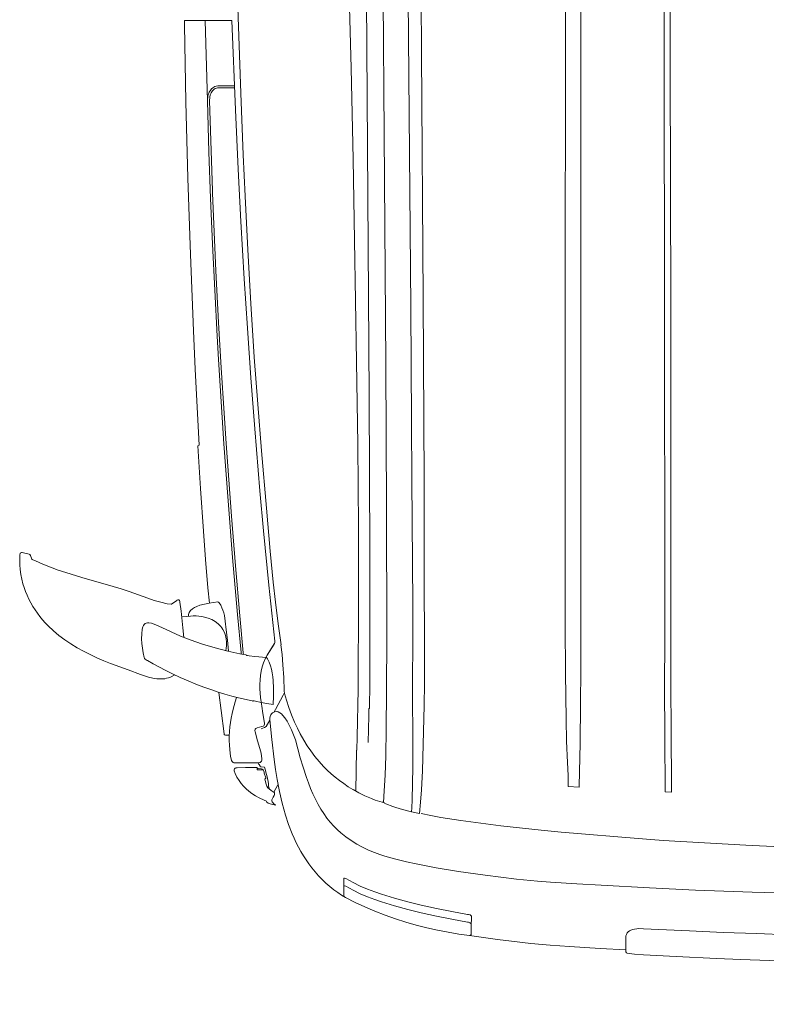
# Model space of a CAD drawing. Header units: millimetres. Extents: x 2204655785 to 2205143108, y 485765510 to 486291538.
# Tile 63 of 156: x 2204999271 to 2205000390, y 486132075 to 486133551. Entities that reach past the tile are written whole.
import ezdxf
from ezdxf.enums import TextEntityAlignment as Align
from ezdxf.lldxf.tags import DXFTag

# ---------------------------------------------------------------- set-up
doc = ezdxf.new("R2010")
doc.units = ezdxf.units.MM
doc.linetypes.add('НЕВИДИМАЯX2', pattern=[19.05, 12.7, -6.35])
for name, color, linetype in [('206ППР Панелевоз', 7, 'Continuous'), ('ППР_Опасная зона от крана', 1, 'Continuous'), ('ППР_Разрез', 5, 'Continuous'), ('ППР_Стрела', 7, 'Continuous')]:
    doc.layers.add(name, color=color, linetype=linetype)
doc.styles.add('ППРк_М1-1', font='GOST_Common Italic.ttf', dxfattribs={"height": 800})
doc.styles.add('ППРк_М1-1кран', font='GOST_Common Italic.ttf', dxfattribs={"width": 0.8, "height": 600})
tags = doc.linetypes.add('опасная зона_Кран', pattern='A,30,-8,4,-8,30,-8,4,-8,30,-8,4,[230,Bbox.shx,S=2.5,R=0,X=0,Y=-10],-6', length=148).pattern_tags.tags
tags[24] = DXFTag(74, 5)

# ---------------------------------------------------------------- blocks, each defined once
blk = doc.blocks.new('*U420')
at = {"layer": 'ППР_Опасная зона от крана', "linetype": 'опасная зона_Кран', "lineweight": 80, "ltscale": 100}
blk.add_arc((29475, 0), 50270, 270, 90, dxfattribs=at)
at = {"layer": 'ППР_Стрела', "linetype": 'НЕВИДИМАЯX2', "lineweight": 50, "ltscale": 100}
blk.add_arc((29475, 0), 38700, 270, 90, dxfattribs=at)
at = {"layer": 'ППР_Стрела', "linetype": 'Continuous', "lineweight": 100}
blk.add_arc((29475, 0), 30700, 270, 90, dxfattribs=at)
at = {"style": 'ППРк_М1-1', "width": 0.8}
for tag, p, height, flags in [('ОПАСНАЯ_ЗОНА', (25480.86, 21929.55), 800, 1), ('ОТЛЕТ_ГРУЗА', (25413.72, 20678.22), 800, 1), ('Кол-во_элементов', (2695.66, -1978.25), 1200, 8)]:
    blk.add_attdef(tag, p, '', height=height, dxfattribs=dict(at, flags=flags))
at = {"style": 'ППРк_М1-1', "width": 0.8, "flags": 8}
blk.add_attdef('МАРКА_КРАНА', text='', height=1200, dxfattribs=at).set_placement((8837.5, 818.17), align=Align.CENTER)
blk.add_attdef('ВЫСОТА', text='', height=1200, dxfattribs=at).set_placement((9134.89, -8454.02), align=Align.MIDDLE_CENTER)
at = {"layer": 'Defpoints', "style": 'ППРк_М1-1', "width": 0.8, "flags": 1}
for tag, p in [('МАКСИМАЛЬНАЯ_ДЛИНА_ГРУЗА', (25470.43, 19233.22)), ('ШИРИНА_ГРУЗА', (25397.01, 17803.51))]:
    blk.add_attdef(tag, p, '', height=800, dxfattribs=at)
at = {"layer": 'ППР_Разрез', "style": 'ППРк_М1-1кран', "width": 0.8, "flags": 8}
for tag, p in [('РАЗРЕЗ2', (-1027.85, 55181.17)), ('РАЗРЕЗ', (-1731.87, -54129.29))]:
    blk.add_attdef(tag, p, '', height=800, dxfattribs=at)
at = {"layer": 'ППР_Стрела', "style": 'ППРк_М1-1кран', "width": 0.8, "flags": 8}
for tag, p in [('ВЫСОТА_КРЮКА_ГОРИЗ', (-19652.89, 21607.87)), ('ГАБАРИТ_СТРЕЛЫ', (-25019.84, 21408.72)), ('ВЫСОТА_КРЮКА_НАКЛ', (-20393.31, 20761.66)), ('ВЫЛЕТ', (-16616.63, 14016.8))]:
    blk.add_attdef(tag, p, '', height=800, rotation=317, dxfattribs=at)
blk = doc.blocks.new('*U53')
at = {"layer": '206ППР Панелевоз', "lineweight": 5}
for p, q in [((11365.1, -336.1), (11362.6, -421)), ((11295, -368.3), (11292.2, -430.4)), ((11424.9, -414.7), (11426.6, -364.7)), ((11466.2, -359.1), (11463.5, -437.9)), ((11362.6, -421), (11359.5, -506)), ((11423, -464.7), (11424.9, -414.7)), ((11292.2, -430.4), (11288.9, -492.5)), ((11463.5, -437.9), (11462.1, -474.4)), ((11420.8, -514.7), (11423, -464.7)), ((11462.1, -474.4), (11459.3, -534.7)), ((11462.1, -474.4), (11462.1, -474.4)), ((11288.9, -492.5), (11285, -554.6)), ((11359.5, -506), (11356.3, -574.7)), ((11417.5, -584.1), (11420.8, -514.7)), ((9681.4, -543.7), (10124, -543.7)), ((10124, -543.7), (10482.6, -543.1)), ((10482.6, -543.1), (10922, -542.7)), ((10922, -542.7), (10985.6, -542.7)), ((10985.6, -542.7), (11042.8, -543)), ((11042.8, -543), (11130.6, -542.6)), ((11130.6, -542.6), (11194.3, -542)), ((11194.3, -542), (11212.6, -541.8)), ((11212.6, -541.8), (11212.2, -551.2)), ((11212.6, -541.8), (11212.6, -541.8)), ((11459.3, -534.7), (11456.8, -583.7)), ((10169.1, -553), (9724, -553.1)), ((10432.4, -552.4), (10169.1, -553)), ((10983.1, -551.9), (10432.4, -552.4)), ((11055, -552.2), (10983.1, -551.9)), ((11128.3, -551.9), (11055, -552.2)), ((11212.2, -551.2), (11128.3, -551.9)), ((11285, -554.6), (11280.4, -616.6)), ((11356.3, -574.7), (11352.4, -647.6)), ((11417.4, -590.8), (11417.5, -584.1)), ((11456.8, -583.7), (11455.8, -597.5)), ((11417.6, -594), (11417.4, -590.8)), ((11418.1, -597.2), (11417.6, -594)), ((11418.8, -600.1), (11418.1, -597.2)), ((11419.7, -602.7), (11418.8, -600.1)), ((11420.9, -605), (11419.7, -602.7)), ((11422.3, -606.8), (11420.9, -605)), ((11455.8, -597.5), (11454.9, -605.4)), ((11280.4, -616.6), (11275.4, -677.1)), ((11423.8, -608.2), (11422.3, -606.8)), ((11426.1, -609.5), (11423.8, -608.2)), ((11428.3, -610.2), (11426.1, -609.5)), ((11430.6, -610.4), (11428.3, -610.2)), ((11449.3, -610.4), (11430.6, -610.4)), ((11447.2, -648.9), (11449.3, -610.4)), ((11452.2, -610.4), (11449.3, -610.4)), ((11453.6, -609.6), (11452.2, -610.4)), ((11453.9, -609.2), (11453.6, -609.6)), ((11454.3, -608.4), (11453.9, -609.2)), ((11454.9, -605.4), (11454.3, -608.4)), ((11352.4, -647.6), (11350.3, -684)), ((11444.2, -695.1), (11447.2, -648.9)), ((10833.4, -677.8), (9977, -678)), ((11028.9, -678), (10833.4, -677.8)), ((11080.8, -678.3), (11028.9, -678)), ((11139.4, -679), (11080.8, -678.3)), ((11203.7, -680.4), (11139.4, -679)), ((11275.4, -677.1), (11272.6, -707.2)), ((11205.4, -680.4), (11203.7, -680.4)), ((11203.7, -680.4), (11203.7, -680.4)), ((11204.3, -696.7), (11205.4, -680.4)), ((11350.3, -684), (11347.5, -723.3)), ((9979.1, -700.9), (10542, -701.3)), ((10542, -701.3), (10767.2, -701.4)), ((10767.2, -701.4), (10855.4, -701.5)), ((10855.4, -701.5), (10962.4, -701.2)), ((10962.4, -701.2), (11034.1, -701)), ((11034.1, -701), (11103.4, -700)), ((11103.4, -700), (11136.4, -699.3)), ((11136.4, -699.3), (11168.4, -698)), ((11168.4, -698), (11187.9, -697.1)), ((11187.9, -697.1), (11196.8, -696.9)), ((11196.8, -696.9), (11196.8, -696.7)), ((11196.8, -696.7), (11196.8, -696.7)), ((11196.8, -696.7), (11204.3, -696.7)), ((11272.6, -707.2), (11269.6, -737.4)), ((11442.1, -724.1), (11444.2, -695.1)), ((11347.5, -723.3), (11346, -742.9)), ((11269.6, -737.4), (11263, -797.7)), ((11439.5, -753), (11442.1, -724.1)), ((11346, -742.9), (11343, -774.2)), ((11436.4, -781.9), (11439.5, -753)), ((11343, -774.2), (11340.3, -797.8)), ((11433.9, -802.9), (11436.4, -781.9)), ((11263, -797.7), (11259.3, -827.8)), ((11340.3, -797.8), (11337.3, -821.3)), ((11430.9, -823.8), (11433.9, -802.9)), ((11337.3, -821.3), (11331.5, -861.5)), ((11427.7, -844.7), (11430.9, -823.8)), ((11259.3, -827.8), (11255.2, -857.8)), ((11391.9, -871.2), (11396, -848)), ((11396, -848), (11396.2, -846.3)), ((11396.2, -846.3), (11396.9, -844)), ((11396.9, -844), (11398, -842.4)), ((11398, -842.4), (11398.6, -842)), ((11398.6, -842), (11399.2, -841.9)), ((11399.2, -841.9), (11414.7, -842.2)), ((11403.4, -871.2), (11407.5, -848)), ((11407.5, -848), (11407.8, -846.5)), ((11407.8, -846.5), (11408.5, -844.2)), ((11408.5, -844.2), (11409.6, -842.7)), ((11409.6, -842.7), (11410.2, -842.2)), ((11410.2, -842.2), (11410.7, -842.1)), ((11410.7, -842.1), (11426.3, -842.4)), ((11427.7, -844.7), (11425.5, -860.9)), ((11426.3, -842.4), (11426.9, -842.7)), ((11426.9, -842.7), (11427.3, -843.4)), ((11427.3, -843.4), (11427.7, -844.7)), ((11255.2, -857.8), (11250.5, -887.8)), ((11331.5, -861.5), (11326.1, -894.6)), ((11425.5, -860.9), (11422.9, -877)), ((11387.2, -894.4), (11391.9, -871.2)), ((11398.7, -894.4), (11403.4, -871.2)), ((11422.9, -877), (11419.8, -893)), ((11250.5, -887.8), (11247.8, -902.7)), ((11326.1, -894.6), (11323.3, -910)), ((11382, -917.4), (11387.2, -894.4)), ((11393.5, -917.4), (11398.7, -894.4)), ((11419.8, -893), (11416.2, -908.9)), ((10472, -914.3), (10103.9, -916.7)), ((10746.2, -912.8), (10472, -914.3)), ((10834.4, -912.6), (10746.2, -912.8)), ((10746.2, -912.8), (10746.2, -912.8)), ((11049.9, -912.5), (10834.4, -912.6)), ((11082.8, -912.9), (11049.9, -912.5)), ((11141.2, -914.2), (11082.8, -912.9)), ((11180.9, -915.4), (11141.2, -914.2)), ((11247.8, -902.7), (11244.7, -917.5)), ((11323.3, -910), (11320.3, -924.6)), ((11416.2, -908.9), (11412.2, -924.7)), ((10103.9, -916.7), (9744.7, -919.7)), ((10744, -931.2), (10931.4, -929.8)), ((10931.4, -929.8), (10989.2, -929.7)), ((10989.2, -929.7), (11045.3, -930.1)), ((11045.3, -930.1), (11045.3, -930.1)), ((11045.3, -930.1), (11074.7, -930.1)), ((11074.7, -930.1), (11124.7, -929.7)), ((11124.7, -929.7), (11163.6, -929.8)), ((11163.6, -929.8), (11175.1, -929.9)), ((11175.1, -929.9), (11175.1, -929.9)), ((11175.1, -929.9), (11224.1, -930.7)), ((11209.2, -916.8), (11180.9, -915.4)), ((11227.5, -918.1), (11209.2, -916.8)), ((11244.7, -919.7), (11227.5, -918.1)), ((11242.1, -931.6), (11244.7, -919.7)), ((11320.3, -924.6), (11317.1, -939.2)), ((11377, -937.3), (11382, -917.4)), ((11388.5, -937.3), (11393.5, -917.4)), ((11412.2, -924.7), (11407.6, -940.4)), ((9840.4, -938.7), (10138.6, -935.9)), ((10138.6, -935.9), (10485.5, -932.9)), ((10485.5, -932.9), (10658.1, -931.7)), ((10658.1, -931.7), (10744, -931.2)), ((10744, -931.2), (10744, -931.2)), ((11224.1, -930.7), (11236, -931.1)), ((11236, -931.1), (11242.1, -931.6)), ((11242.1, -931.6), (11238.6, -945.2)), ((11317.1, -939.2), (11313.2, -955.4)), ((11371.5, -957.2), (11377, -937.3)), ((11383.1, -957.2), (11388.5, -937.3)), ((11407.6, -940.4), (11402.6, -955.9)), ((11235.7, -955.3), (11234.1, -959.8)), ((11238.6, -945.2), (11235.7, -955.3)), ((11313.2, -955.4), (11308.8, -971.5)), ((11365.6, -976.9), (11371.5, -957.2)), ((11377.1, -976.9), (11383.1, -957.2)), ((11402.6, -955.9), (11397.2, -971.3)), ((10225.6, -972.6), (9900, -975.2)), ((10570.9, -970.3), (10225.6, -972.6)), ((10785.9, -969.3), (10570.9, -970.3)), ((10979.4, -968.7), (10785.9, -969.3)), ((11061.8, -969), (10979.4, -968.7)), ((11118.5, -969.6), (11061.8, -969)), ((11158.4, -970.4), (11118.5, -969.6)), ((11187.3, -971.4), (11158.4, -970.4)), ((11210.5, -972.5), (11187.3, -971.4)), ((11228.1, -973.7), (11210.5, -972.5)), ((11227.8, -974.9), (11228.1, -973.7)), ((11228.9, -972), (11228.1, -973.7)), ((11229.5, -971.6), (11228.9, -972)), ((11230, -970.2), (11229.5, -971.7)), ((11229.5, -971.7), (11229.5, -971.6)), ((11234.1, -959.8), (11230, -970.2)), ((11308.8, -971.5), (11306.3, -979.4)), ((11397.2, -971.3), (11391.3, -986.5)), ((11222.4, -991.8), (11224.5, -986.3)), ((11224.5, -986.3), (11227.9, -975.8)), ((11227.9, -975.9), (11227.8, -974.9)), ((11227.9, -975.8), (11227.9, -975.9)), ((11303.4, -987.2), (11299.5, -996.2)), ((11306.3, -979.4), (11303.4, -987.2)), ((11358.2, -997.9), (11362.3, -986.9)), ((11362.3, -986.9), (11365.6, -976.9)), ((11369.7, -997.9), (11373.8, -986.9)), ((11373.8, -986.9), (11377.1, -976.9)), ((11391.3, -986.5), (11384.9, -1001.5)), ((10319.1, -997.2), (9983.8, -999.7)), ((10619.2, -995.4), (10319.1, -997.2)), ((10851.7, -994.4), (10619.2, -995.4)), ((10990.6, -994.1), (10851.7, -994.4)), ((11049.4, -994.3), (10990.6, -994.1)), ((11087.2, -994.9), (11049.4, -994.3)), ((11087.1, -995.7), (11087.2, -994.9)), ((11098.1, -995.8), (11087.1, -995.7)), ((11138.2, -996.6), (11098.1, -995.8)), ((11213.6, -1010.6), (11218.1, -1001.5)), ((11218.1, -1001.5), (11222.4, -991.8)), ((11222.4, -991.8), (11222.4, -991.8)), ((11299.5, -996.2), (11295.2, -1005)), ((11353.6, -1008.6), (11358.2, -997.9)), ((11365.1, -1008.6), (11369.7, -997.9)), ((11384.9, -1001.5), (11378.1, -1016.3)), ((10385.2, -1017), (10263.7, -1019.3)), ((10566.9, -1014.1), (10385.2, -1017)), ((10691.6, -1012.4), (10566.9, -1014.1)), ((10815.5, -1011.2), (10691.6, -1012.4)), ((10877, -1011), (10815.5, -1011.2)), ((10898.3, -1011), (10877, -1011)), ((10961.6, -1011.3), (10898.3, -1011)), ((11018, -1011.5), (10961.6, -1011.3)), ((11058.7, -1011.9), (11018, -1011.5)), ((11129.8, -1013.4), (11058.7, -1011.9)), ((11149.9, -1013.7), (11129.8, -1013.4)), ((11149.7, -1014.1), (11149.9, -1013.7)), ((11211.2, -1015.1), (11149.7, -1014.1)), ((11208.8, -1019.4), (11213.6, -1010.6)), ((11290.5, -1013.7), (11285.3, -1022)), ((11295.2, -1005), (11290.5, -1013.7)), ((11348.4, -1019.1), (11353.6, -1008.6)), ((11359.9, -1019.1), (11365.1, -1008.6)), ((11378.1, -1016.3), (11370.9, -1030.9)), ((10127, -1022.3), (10035.7, -1024.6)), ((10263.7, -1019.3), (10127, -1022.3)), ((11200, -1033.3), (11195.4, -1039.8)), ((11204.5, -1026.5), (11200, -1033.3)), ((11208.6, -1019.7), (11204.5, -1026.5)), ((11279.7, -1030.1), (11273.6, -1037.8)), ((11285.3, -1022), (11279.7, -1030.1)), ((11341.5, -1032.2), (11342.1, -1030.2)), ((11341.5, -1032.8), (11341.5, -1032.2)), ((11341.8, -1033.2), (11341.5, -1032.8)), ((11342.2, -1033.3), (11341.8, -1033.2)), ((11342.1, -1030.2), (11348.4, -1019.1)), ((11356.3, -1033.3), (11342.2, -1033.3)), ((11353, -1032.2), (11353.6, -1030.2)), ((11353.1, -1032.8), (11353, -1032.2)), ((11353.3, -1033.2), (11353.1, -1032.8)), ((11353.7, -1033.3), (11353.3, -1033.2)), ((11353.6, -1030.2), (11359.9, -1019.1)), ((11367.9, -1033.3), (11353.7, -1033.3)), ((11353.7, -1033.3), (11353.7, -1033.3)), ((11367.1, -1036.7), (11370.9, -1030.9)), ((11368.7, -1033), (11367.9, -1033.3)), ((11367.9, -1033.3), (11367.9, -1033.3)), ((11369.7, -1032.2), (11368.7, -1033)), ((11370.9, -1030.9), (11369.7, -1032.2)), ((11190.4, -1046.1), (11185.2, -1052.3)), ((11195.4, -1039.8), (11190.4, -1046.1)), ((11263.8, -1048.3), (11257.8, -1053.6)), ((11269.4, -1042.6), (11263.8, -1048.3)), ((11273.6, -1037.8), (11269.4, -1042.6)), ((11354.2, -1054.1), (11359.1, -1048)), ((11359.1, -1048), (11363.2, -1042.4)), ((11363.2, -1042.4), (11367.1, -1036.7)), ((11179.8, -1058.2), (11174.1, -1063.9)), ((11185.2, -1052.3), (11179.8, -1058.2)), ((11251.5, -1058.6), (11244.9, -1063.3)), ((11257.8, -1053.6), (11251.5, -1058.6)), ((11343.7, -1065.6), (11349.1, -1060)), ((11349.1, -1060), (11354.2, -1054.1)), ((11150.8, -1082.9), (11159.3, -1076.5)), ((11159.3, -1076.5), (11166.7, -1070.4)), ((11166.7, -1070.4), (11174.1, -1063.6)), ((11223.3, -1075.7), (11215.3, -1079.5)), ((11231.2, -1071.7), (11223.3, -1075.7)), ((11238.1, -1067.6), (11231.2, -1071.7)), ((11244.9, -1063.3), (11238.1, -1067.6)), ((11326.3, -1081.2), (11332.3, -1076.2)), ((11332.3, -1076.2), (11338.1, -1071)), ((11338.1, -1071), (11343.7, -1065.6)), ((11134.9, -1093.3), (11143.3, -1088.1)), ((11143.3, -1088.1), (11150.8, -1082.9)), ((11190.7, -1089.4), (11175.3, -1094.4)), ((11199, -1086.4), (11190.7, -1089.4)), ((11207.2, -1083.1), (11199, -1086.4)), ((11215.3, -1079.5), (11207.2, -1083.1)), ((11308, -1093.9), (11314.3, -1089.9)), ((11314.3, -1089.9), (11320.3, -1085.7)), ((11320.3, -1085.7), (11326.3, -1081.2)), ((11096.7, -1111.8), (11107.6, -1107.3)), ((11107.6, -1107.3), (11116.9, -1102.9)), ((11116.9, -1102.9), (11125.1, -1098.8)), ((11125.1, -1098.8), (11134.9, -1093.3)), ((11134.2, -1105.7), (11126.7, -1108.5)), ((11161.2, -1098.5), (11134.2, -1105.7)), ((11175.3, -1094.4), (11161.2, -1098.5)), ((11281.8, -1107.9), (11288.6, -1104.7)), ((11288.6, -1104.7), (11295.2, -1101.3)), ((11295.2, -1101.3), (11301.7, -1097.7)), ((11301.7, -1097.7), (11308, -1093.9)), ((11064.8, -1122.2), (11075, -1119.3)), ((11075, -1119.3), (11085.6, -1115.8)), ((11085.6, -1115.8), (11096.7, -1111.8)), ((11101.3, -1121.7), (11097.6, -1124.6)), ((11106.5, -1118.4), (11101.3, -1121.7)), ((11112.4, -1115.2), (11106.5, -1118.4)), ((11119.3, -1111.7), (11112.4, -1115.2)), ((11126.7, -1108.5), (11119.3, -1111.7)), ((11229.4, -1125.8), (11247, -1120.9)), ((11247, -1120.9), (11247.1, -1120.9)), ((11247.1, -1120.9), (11261.2, -1116.2)), ((11261.2, -1116.2), (11275, -1110.8)), ((11275, -1110.8), (11281.8, -1107.9)), ((10897.8, -1139), (10928, -1135.7)), ((10986.4, -1136.6), (10902.1, -1145.8)), ((10928, -1135.7), (10960.1, -1131.8)), ((10960.1, -1131.8), (10992, -1127.3)), ((10985.7, -1136.5), (10988.2, -1136.7)), ((10988.7, -1136.9), (10986.4, -1136.6)), ((10988.2, -1136.7), (10989.6, -1137.1)), ((10992, -1127.6), (11006.4, -1125.9)), ((10992, -1127.3), (10992, -1127.6)), ((11006.4, -1125.9), (11021.7, -1124.6)), ((11021.7, -1124.6), (11040.9, -1123.4)), ((11040.9, -1123.4), (11060.8, -1122.5)), ((11060.8, -1122.5), (11064.8, -1122.2)), ((11067.2, -1124.2), (11063.4, -1122.2)), ((11088.7, -1135.6), (11067.2, -1124.2)), ((11092.3, -1137.6), (11088.7, -1135.6)), ((11091.8, -1133), (11091.7, -1133.9)), ((11091.7, -1133.9), (11092.2, -1136.9)), ((11092.3, -1131.8), (11091.8, -1133)), ((11095.5, -1126.9), (11092.3, -1131.8)), ((11097.6, -1124.6), (11095.5, -1126.9)), ((11163.9, -1137.8), (11178.8, -1135.7)), ((11178.8, -1135.7), (11193.7, -1133.3)), ((11193.7, -1133.3), (11211.6, -1129.9)), ((11212.9, -1138), (11201.8, -1132.2)), ((11211.6, -1129.9), (11229.4, -1125.8)), ((11232, -1135.5), (11229.8, -1138.5)), ((11230.3, -1143.6), (11232, -1135.5)), ((10700.8, -1156.7), (10786.8, -1149.3)), ((10786.8, -1149.3), (10851.4, -1143.5)), ((10902.1, -1145.8), (10820.9, -1153.6)), ((10851.4, -1143.5), (10897.8, -1139)), ((10990.7, -1137.6), (10988.7, -1136.9)), ((10989.6, -1137.1), (10990.5, -1137.6)), ((10990.5, -1137.6), (10990.5, -1137.6)), ((10990.5, -1137.6), (11007.4, -1148.1)), ((11007.4, -1148), (10990.7, -1137.6)), ((10990.7, -1137.6), (10990.7, -1137.6)), ((11013, -1151.1), (11007.4, -1148)), ((11010.8, -1149), (11009.5, -1166.7)), ((11012.8, -1147.9), (11010.8, -1149)), ((11010.8, -1149), (11010.8, -1149)), ((11017.8, -1145.4), (11012.8, -1147.9)), ((11018.9, -1153.7), (11013, -1151.1)), ((11023.1, -1143.4), (11017.8, -1145.4)), ((11028.5, -1141.8), (11023.1, -1143.4)), ((11034, -1140.6), (11028.5, -1141.8)), ((11039.7, -1139.8), (11034, -1140.6)), ((11045.4, -1139.2), (11039.7, -1139.8)), ((11057, -1138.7), (11045.4, -1139.2)), ((11068.7, -1138.8), (11057, -1138.7)), ((11081.2, -1139.3), (11068.7, -1138.8)), ((11078.3, -1157.2), (11079.9, -1148.6)), ((11079.9, -1148.6), (11081.4, -1139.4)), ((11081.4, -1139.4), (11081.2, -1139.3)), ((11092.2, -1136.9), (11092.7, -1138.4)), ((11092.7, -1138.4), (11093.9, -1140.3)), ((11093.9, -1140.3), (11095.2, -1141.6)), ((11095.2, -1141.6), (11097, -1142.8)), ((11097, -1142.8), (11099.3, -1143.5)), ((11099.3, -1143.5), (11101.7, -1144)), ((11101.7, -1144), (11104.1, -1144.1)), ((11104.1, -1144.1), (11134, -1141.2)), ((11114.1, -1149.6), (11104.6, -1144.3)), ((11114.5, -1149.8), (11114.1, -1149.6)), ((11115.7, -1152.2), (11114.5, -1149.8)), ((11134, -1141.2), (11163.9, -1137.8)), ((11184.9, -1149.7), (11176.1, -1151.8)), ((11191.2, -1150.4), (11184.1, -1152.5)), ((11187.6, -1148.8), (11184.9, -1149.7)), ((11196.6, -1146.9), (11187.6, -1148.8)), ((11191.9, -1150.4), (11191.2, -1150.4)), ((11192.3, -1150.7), (11191.9, -1150.4)), ((11192.7, -1151.9), (11192.3, -1150.7)), ((11197.5, -1150.9), (11192.7, -1151.9)), ((11200.5, -1146.4), (11196.6, -1146.9)), ((11200.7, -1149.8), (11197.5, -1150.9)), ((11203.9, -1146.1), (11200.5, -1146.4)), ((11203.7, -1148.5), (11200.7, -1149.8)), ((11206, -1147), (11203.7, -1148.5)), ((11208.2, -1144.6), (11203.9, -1146.1)), ((11207.7, -1145.4), (11206, -1147)), ((11210.1, -1142.2), (11207.7, -1145.4)), ((11213.1, -1137.7), (11210.1, -1142.2)), ((11213.8, -1137.4), (11213.1, -1137.7)), ((11215, -1137.1), (11213.8, -1137.4)), ((11216.4, -1137.3), (11215, -1137.1)), ((11217.7, -1137.8), (11216.4, -1137.3)), ((11220.3, -1139.2), (11217.7, -1137.8)), ((11224.3, -1141.1), (11220.3, -1139.2)), ((11225.6, -1141.2), (11224.3, -1141.1)), ((11224.8, -1152.5), (11226.2, -1149.2)), ((11227, -1140.7), (11225.6, -1141.2)), ((11226.2, -1149.2), (11227.7, -1148.5)), ((11228.3, -1139.9), (11227, -1140.7)), ((11227.7, -1148.5), (11229.4, -1146.5)), ((11229.8, -1138.5), (11228.3, -1139.9)), ((11229.4, -1146.5), (11230.3, -1143.6)), ((10560.6, -1167.4), (10630.7, -1162.2)), ((10630.7, -1162.2), (10700.8, -1156.7)), ((10760.8, -1159), (10667.7, -1166.7)), ((10820.9, -1153.6), (10760.8, -1159)), ((11025, -1155.7), (11018.9, -1153.7)), ((11031.3, -1157.2), (11025, -1155.7)), ((11037.8, -1158.2), (11031.3, -1157.2)), ((11044.4, -1158.9), (11037.8, -1158.2)), ((11051.1, -1159.1), (11044.4, -1158.9)), ((11057.7, -1159.1), (11051.1, -1159.1)), ((11064.4, -1158.7), (11057.7, -1159.1)), ((11070.9, -1158.1), (11064.4, -1158.7)), ((11077.4, -1157.4), (11070.9, -1158.1)), ((11075.9, -1167.7), (11076.3, -1165.7)), ((11076.3, -1165.7), (11078.3, -1157.2)), ((11087.4, -1155.9), (11077.4, -1157.4)), ((11091.5, -1155.3), (11087.4, -1155.9)), ((11087.4, -1155.9), (11087.4, -1155.9)), ((11087.4, -1155.9), (11087.4, -1155.9)), ((11109.9, -1152.3), (11091.5, -1155.3)), ((11111, -1152.2), (11109.9, -1152.3)), ((11112.3, -1152.6), (11111, -1152.2)), ((11113.3, -1153.4), (11112.3, -1152.6)), ((11113.9, -1154.4), (11113.3, -1153.4)), ((11114.5, -1156.4), (11113.9, -1154.4)), ((11116.5, -1163.3), (11114.5, -1156.4)), ((11117.8, -1157.3), (11115.7, -1152.2)), ((11117.3, -1165), (11116.5, -1163.3)), ((11118.1, -1165.9), (11117.3, -1165)), ((11119, -1166.3), (11118.1, -1165.9)), ((11120.3, -1166.4), (11119, -1166.3)), ((11122.1, -1166.1), (11120.3, -1166.4)), ((11136, -1162.7), (11122.1, -1166.1)), ((11152.2, -1157.8), (11136, -1162.7)), ((11157.6, -1156.7), (11152.2, -1157.8)), ((11163.2, -1156.2), (11157.6, -1156.7)), ((11164.7, -1156.3), (11163.2, -1156.2)), ((11166.2, -1156.8), (11164.7, -1156.3)), ((11167.4, -1157.7), (11166.2, -1156.8)), ((11168.2, -1158.9), (11167.4, -1157.7)), ((11168.7, -1160.3), (11168.2, -1158.9)), ((11168.9, -1162), (11168.7, -1160.3)), ((11170.6, -1161.1), (11168.9, -1161.4)), ((11168.9, -1198), (11168.9, -1162)), ((11171.4, -1160.2), (11170.6, -1161.1)), ((11173.8, -1158.9), (11171.4, -1160.2)), ((11174.7, -1158.2), (11173.8, -1158.9)), ((11174.9, -1157.3), (11174.7, -1158.2)), ((11175.2, -1152.8), (11174.9, -1157.3)), ((11175.4, -1152.2), (11175.2, -1152.8)), ((11175.2, -1152.8), (11175.2, -1152.8)), ((11176.1, -1151.8), (11175.4, -1152.2)), ((11176.1, -1163.3), (11175.9, -1163.6)), ((11175.9, -1163.6), (11175.9, -1164.5)), ((11175.9, -1164.5), (11175.9, -1180.5)), ((11176.1, -1151.8), (11176.1, -1151.8)), ((11178.5, -1163.3), (11176.1, -1163.3)), ((11177.4, -1163.3), (11177.5, -1161.6)), ((11177.5, -1161.6), (11178, -1156.9)), ((11177.5, -1161.6), (11177.5, -1161.6)), ((11178, -1156.9), (11178.4, -1155.1)), ((11178.4, -1155.1), (11178.7, -1154.4)), ((11179.1, -1163.1), (11178.5, -1163.3)), ((11178.7, -1154.4), (11179.1, -1154.2)), ((11179.1, -1154.2), (11179.5, -1154.1)), ((11179.1, -1154.2), (11179.1, -1154.2)), ((11179.4, -1162.4), (11179.1, -1163.1)), ((11179.5, -1154.1), (11179.4, -1162.4)), ((11183, -1152.9), (11179.5, -1154.1)), ((11179.5, -1154.1), (11179.5, -1154.1)), ((11184.1, -1152.5), (11183, -1152.9)), ((11214.5, -1171.3), (11218.2, -1165.6)), ((11218.2, -1165.6), (11221.3, -1159.9)), ((11221.3, -1159.9), (11224.8, -1152.5)), ((10318.8, -1181.3), (10399.5, -1177.3)), ((10399.5, -1177.3), (10480.1, -1172.7)), ((10517.2, -1177.8), (10443.2, -1182.5)), ((10480.1, -1172.7), (10560.6, -1167.4)), ((10591.2, -1172.5), (10517.2, -1177.8)), ((10667.7, -1166.7), (10591.2, -1172.5)), ((11007, -1180.1), (11005.3, -1189.2)), ((11007.2, -1179), (11007, -1180.1)), ((11007.6, -1178.4), (11007.2, -1179)), ((11008, -1177.4), (11007.6, -1178.4)), ((11008.4, -1174.9), (11008, -1177.4)), ((11009.5, -1166.7), (11008.4, -1174.9)), ((11071.4, -1191.1), (11076, -1170.7)), ((11075.9, -1169.2), (11075.9, -1167.7)), ((11076.3, -1169.7), (11075.9, -1169.2)), ((11076, -1170.7), (11076.3, -1169.7)), ((11175.9, -1180.5), (11176.1, -1193)), ((11203.7, -1183.6), (11207.6, -1179.8)), ((11207.6, -1179.8), (11211.4, -1175.5)), ((11211.4, -1175.5), (11214.5, -1171.3)), ((9941.9, -1195.2), (10164.6, -1187.5)), ((10189.7, -1195.7), (10055.6, -1201.3)), ((10164.6, -1187.5), (10257.1, -1184)), ((10278.3, -1191.6), (10189.7, -1195.7)), ((10257.1, -1184), (10318.8, -1181.3)), ((10357.1, -1187.5), (10278.3, -1191.6)), ((10443.2, -1182.5), (10357.1, -1187.5)), ((10799, -1201.7), (10873.6, -1195.7)), ((10861.1, -1199.9), (10946.5, -1192.5)), ((10873.6, -1195.7), (10948.1, -1189.2)), ((10946.5, -1192.5), (11003.4, -1187.3)), ((10948.1, -1189.2), (11003.9, -1184)), ((11005.3, -1189.2), (11001.1, -1207.1)), ((11003.4, -1187.3), (11005.7, -1187.1)), ((11003.9, -1184), (11006.3, -1183.8)), ((11068.7, -1201.3), (11071.4, -1191.1)), ((11070.6, -1194.2), (11077.3, -1196.2)), ((11176.1, -1193), (11176.3, -1195)), ((11176.3, -1195), (11176.8, -1196.1)), ((11184.6, -1196.2), (11190.1, -1193.4)), ((11190.1, -1193.4), (11195.2, -1190.3)), ((11195.2, -1190.3), (11199.6, -1187.1)), ((11199.6, -1187.1), (11203.7, -1183.6)), ((10055.6, -1201.3), (10055.6, -1272.3)), ((10153.6, -1197.3), (10153.6, -1221.9)), ((10156.7, -1197.2), (10156.7, -1222.6)), ((10644.6, -1212.8), (10690, -1209.7)), ((10690, -1209.7), (10799, -1201.7)), ((10690.2, -1212.9), (10775.7, -1206.7)), ((10775.7, -1206.7), (10861.1, -1199.9)), ((10969.1, -1209.7), (10956.4, -1211)), ((10985, -1207.8), (10969.1, -1209.7)), ((10973.2, -1212.2), (10977.8, -1210.6)), ((10977.8, -1210.6), (10982.7, -1209.5)), ((10982.7, -1209.5), (10987.7, -1209)), ((11001.2, -1206), (10985, -1207.8)), ((10985, -1207.8), (10985, -1207.8)), ((10987.7, -1209), (10992.6, -1209)), ((10992.6, -1209), (10997.5, -1209.6)), ((11001.1, -1207.1), (10996.3, -1226.1)), ((10997.5, -1209.6), (11000.2, -1210.2)), ((11065.9, -1211.4), (11068.7, -1201.3)), ((11077.3, -1196.2), (11088.3, -1199.2)), ((11088.3, -1199.2), (11094.9, -1200.7)), ((11094.9, -1200.7), (11101.6, -1202)), ((11101.6, -1202), (11108.3, -1203.1)), ((11108.3, -1203.1), (11115, -1204)), ((11115, -1204), (11121.8, -1204.6)), ((11121.8, -1204.6), (11128.6, -1204.9)), ((11126.8, -1211.9), (11127.2, -1210.5)), ((11127.2, -1210.5), (11127.3, -1204.9)), ((11128.6, -1204.9), (11135.4, -1205)), ((11135.4, -1205), (11142.1, -1204.8)), ((11142.1, -1204.8), (11148.9, -1204.3)), ((11148.9, -1204.3), (11159.2, -1203)), ((11159.2, -1203), (11162.7, -1202.3)), ((11162.7, -1202.3), (11165.3, -1201.4)), ((11165.3, -1201.4), (11166.8, -1200.6)), ((11166.8, -1200.6), (11168.5, -1199)), ((11168.5, -1199), (11168.9, -1198.3)), ((11168.9, -1198.3), (11168.9, -1198)), ((11176.8, -1196.1), (11177.6, -1196.9)), ((11177.6, -1196.9), (11178.6, -1197.5)), ((11178.6, -1197.5), (11179.8, -1197.7)), ((11179.8, -1197.7), (11180.9, -1197.7)), ((11180.9, -1197.7), (11184.6, -1196.2)), ((10153.6, -1221.9), (10154, -1224.6)), ((10154, -1224.6), (10154.6, -1226.4)), ((10156.7, -1222.6), (10157.1, -1224.3)), ((10157.1, -1224.3), (10157.7, -1225.9)), ((10314.6, -1230), (10431.2, -1224.9)), ((10431.2, -1224.9), (10508.4, -1221)), ((10460.1, -1226.7), (10529.1, -1223)), ((10508.4, -1221), (10576.5, -1217.1)), ((10529.1, -1223), (10563.7, -1221)), ((10563.7, -1221), (10690.2, -1212.9)), ((10563.7, -1221), (10563.7, -1221)), ((10576.5, -1217.1), (10644.6, -1212.8)), ((10927.8, -1221), (10927.2, -1221.9)), ((10927.2, -1221.9), (10927.2, -1222.1)), ((10927.2, -1222.1), (10929.3, -1235)), ((10928.9, -1219.9), (10927.8, -1221)), ((10932.4, -1217.7), (10928.9, -1219.9)), ((10936.1, -1215.9), (10932.4, -1217.7)), ((10939.9, -1214.4), (10936.1, -1215.9)), ((10943.9, -1213.2), (10939.9, -1214.4)), ((10948, -1212.3), (10943.9, -1213.2)), ((10956.4, -1211), (10948, -1212.3)), ((10956.7, -1226.2), (10960.2, -1221.6)), ((10960.2, -1221.6), (10962.1, -1219.5)), ((10962.1, -1219.5), (10964.2, -1217.6)), ((10964.2, -1217.6), (10966.4, -1215.9)), ((10966.4, -1215.9), (10968.8, -1214.4)), ((10968.8, -1214.4), (10973.2, -1212.2)), ((11059.5, -1231.3), (11062.8, -1221.4)), ((11062.8, -1221.4), (11065.9, -1211.4)), ((11063.1, -1220.4), (11090.4, -1217.1)), ((11090.4, -1217.1), (11125.1, -1212.4)), ((11125.1, -1212.4), (11125.8, -1212.7)), ((11125.8, -1212.7), (11126.3, -1212.5)), ((11126.3, -1212.5), (11126.8, -1211.9)), ((10055.6, -1241), (10175.9, -1237.8)), ((10154.6, -1226.4), (10155.5, -1228.2)), ((10155.5, -1228.2), (10156.7, -1229.8)), ((10156.7, -1229.8), (10158.1, -1231.4)), ((10157.7, -1225.9), (10158.7, -1227.4)), ((10158.1, -1231.4), (10159.7, -1232.8)), ((10158.7, -1227.4), (10161.1, -1229.9)), ((10159.7, -1232.8), (10163.3, -1235.2)), ((10161.1, -1229.9), (10163.9, -1232)), ((10163.3, -1235.2), (10167.2, -1236.8)), ((10163.9, -1232), (10167, -1233.5)), ((10167, -1233.5), (10170.4, -1234.3)), ((10167.2, -1236.8), (10169.1, -1237.3)), ((10169.1, -1237.3), (10175.9, -1237.8)), ((10170.4, -1234.3), (10176.1, -1234.6)), ((10175.9, -1237.8), (10252.8, -1235.4)), ((10176.1, -1234.6), (10310.3, -1230.2)), ((10252.8, -1235.4), (10321.9, -1232.9)), ((10310.3, -1230.2), (10314.6, -1230)), ((10321.9, -1232.9), (10391, -1230)), ((10391, -1230), (10460.1, -1226.7)), ((10863.9, -1240.5), (10906.5, -1236.9)), ((10906.5, -1236.9), (10929.2, -1234.8)), ((10929.3, -1235), (10930.7, -1242.1)), ((10950.1, -1242.1), (10951.6, -1236.7)), ((10951.6, -1236.7), (10953.8, -1231.3)), ((10953.8, -1231.3), (10956.7, -1226.2)), ((10996.3, -1226.1), (10990.7, -1244.9)), ((11055.2, -1243.3), (11059.5, -1231.3)), ((10578.2, -1256.2), (10635.3, -1253.3)), ((10635.3, -1253.3), (10692.4, -1250.1)), ((10692.4, -1250.1), (10693.4, -1252.1)), ((10693.4, -1252.1), (10757.4, -1248.3)), ((10757.4, -1248.3), (10821.3, -1243.8)), ((10821.3, -1243.8), (10863.9, -1240.5)), ((10930.7, -1242.1), (10932.5, -1249.1)), ((10932.5, -1249.1), (10934.1, -1253.6)), ((10934.1, -1253.6), (10935.6, -1256.9)), ((10948.4, -1259.1), (10948.5, -1254.8)), ((10948.5, -1254.8), (10948.7, -1250.5)), ((10948.7, -1250.5), (10949.3, -1246.3)), ((10949.3, -1246.3), (10950.1, -1242.1)), ((10990.7, -1244.9), (10984.4, -1263.4)), ((11050.6, -1255.1), (11055.2, -1243.3)), ((10177.4, -1270), (10292.1, -1266.9)), ((10292.1, -1266.9), (10406.6, -1263.2)), ((10406.6, -1263.2), (10521, -1258.7)), ((10521, -1258.7), (10578.2, -1256.2)), ((10935.6, -1256.9), (10937.6, -1260.1)), ((10937.6, -1260.1), (10940.2, -1262.9)), ((10940.2, -1262.9), (10941.6, -1264.1)), ((10941.6, -1264.1), (10943.1, -1265)), ((10943.1, -1265), (10944.6, -1265.7)), ((10944.6, -1265.7), (10946.3, -1266)), ((10946.3, -1266), (10948.9, -1265.9)), ((10947.9, -1266), (10947.9, -1266)), ((10948.6, -1263.3), (10948.4, -1259.1)), ((10949.9, -1276.2), (10948.6, -1263.3)), ((10984.4, -1263.4), (10978.6, -1277.9)), ((11040.7, -1278.4), (11045.8, -1266.8)), ((11045.8, -1266.8), (11050.6, -1255.1)), ((10055.6, -1272.3), (10062.6, -1272.1)), ((10062.6, -1272.1), (10120, -1271.2)), ((10120, -1271.2), (10177.4, -1270)), ((10924.3, -1280.7), (10924.2, -1282.2)), ((10924.2, -1282.2), (10924.8, -1283.4)), ((10924.6, -1280.3), (10924.3, -1280.7)), ((10925.3, -1279.5), (10924.6, -1280.3)), ((10924.8, -1283.4), (10925.1, -1283.8)), ((10925.1, -1283.8), (10930.9, -1291.5)), ((10926.1, -1279.1), (10925.3, -1279.5)), ((10927.6, -1278.9), (10926.1, -1279.1)), ((10941.5, -1277.2), (10927.6, -1278.9)), ((10966.5, -1274.5), (10941.5, -1277.2)), ((10978.6, -1277.9), (10965.9, -1306.3)), ((10980.6, -1273.3), (10966.5, -1274.5)), ((11035.3, -1289.9), (11040.7, -1278.4)), ((10927.2, -1286.6), (10927.2, -1286.6)), ((10930.1, -1298), (10927.8, -1307.8)), ((10929.1, -1289), (10929.1, -1289)), ((10931, -1292.3), (10930.1, -1298)), ((10930.9, -1291.5), (10930.9, -1291.5)), ((10930.9, -1291.5), (10931, -1292.3)), ((10931, -1292.3), (10931, -1292.3)), ((11029.7, -1301.3), (11035.3, -1289.9)), ((11040.3, -1293.3), (11036.9, -1286.4)), ((11041.3, -1296.1), (11040.3, -1293.3)), ((11042, -1298.9), (11041.3, -1296.1)), ((11042.6, -1301.8), (11042, -1298.9)), ((10927.8, -1307.8), (10925.1, -1317.4)), ((10962.3, -1313.9), (10960.6, -1317.8)), ((10965.9, -1306.3), (10962.3, -1313.9)), ((11020.5, -1319.1), (11029.7, -1301.3)), ((11041.7, -1319.8), (11042.7, -1313.6)), ((11043, -1307.6), (11042.6, -1301.8)), ((11042.7, -1313.6), (11043, -1307.6)), ((10921.9, -1327), (10911.7, -1355.3)), ((10925.1, -1317.4), (10921.9, -1327)), ((10959.4, -1321.8), (10958.9, -1325.7)), ((10958.9, -1325.7), (10959, -1327.7)), ((10959, -1327.7), (10959.3, -1329.7)), ((10960.6, -1317.8), (10959.4, -1321.8)), ((11013.1, -1331.2), (11015.1, -1328.3)), ((11015.1, -1328.3), (11015.5, -1327.7)), ((11015.5, -1327.7), (11020.5, -1319.1)), ((11038.5, -1332.1), (11040.3, -1325.9)), ((11040.3, -1325.9), (11041.7, -1319.8)), ((10959.3, -1329.7), (10960, -1331.3)), ((10960, -1331.3), (10961.3, -1332.6)), ((10961.3, -1332.6), (10962.8, -1333.6)), ((10962.8, -1333.6), (10964.6, -1334.4)), ((10964.6, -1334.4), (10968.4, -1335.4)), ((10968.4, -1335.4), (10975.4, -1336.2)), ((10975.4, -1336.2), (10982.6, -1336.4)), ((10982.6, -1336.4), (10989.7, -1336.1)), ((10989.7, -1336.1), (10996.9, -1335.3)), ((10996.9, -1335.3), (11003.9, -1334.1)), ((11003.9, -1334.1), (11010.9, -1332.4)), ((11010.5, -1332.5), (11012.1, -1332.1)), ((11012.1, -1332.1), (11013.1, -1331.2)), ((11029.4, -1356.5), (11036.3, -1338.3)), ((11036.3, -1338.3), (11038.5, -1332.1)), ((10911.7, -1355.3), (10907.8, -1367)), ((11019.7, -1382.9), (11029.4, -1356.5)), ((10907.8, -1367), (10904.2, -1378.8)), ((10904.2, -1378.8), (10890.6, -1426.2)), ((11015.6, -1393.2), (11019.7, -1382.9)), ((11011.2, -1403.4), (11015.6, -1393.2)), ((11001.5, -1423.3), (11006.5, -1413.4)), ((11006.5, -1413.4), (11011.2, -1403.4)), ((10890.6, -1426.2), (10883.4, -1449.8)), ((10996.1, -1433), (11001.5, -1423.3)), ((10984.3, -1451.5), (10990.4, -1442.4)), ((10990.4, -1442.4), (10996.1, -1433)), ((10879.6, -1461.4), (10875.5, -1473)), ((10883.4, -1449.8), (10879.6, -1461.4)), ((10970.7, -1468.6), (10977.7, -1460.3)), ((10977.7, -1460.3), (10984.3, -1451.5)), ((10875.5, -1473), (10871, -1484.4)), ((10963.3, -1476.6), (10970.7, -1468.6)), ((10871, -1484.4), (10866.1, -1495.7)), ((10944.5, -1492.6), (10949.4, -1488.9)), ((10949.4, -1488.9), (10954.2, -1485)), ((10954.2, -1485), (10958.9, -1480.9)), ((10958.9, -1480.9), (10963.3, -1476.6)), ((10855.8, -1505), (10853.2, -1515.4)), ((10856.5, -1503.8), (10855.8, -1505)), ((10855.8, -1505), (10855.8, -1505)), ((10857.7, -1503.1), (10856.5, -1503.8)), ((10863.2, -1501.2), (10857.7, -1503.1)), ((10863.8, -1500.6), (10863.2, -1501.2)), ((10864.5, -1499.3), (10863.8, -1500.6)), ((10866.1, -1495.7), (10864.5, -1499.3)), ((10917.5, -1508.1), (10923.2, -1505.5)), ((10923.2, -1505.5), (10928.7, -1502.6)), ((10928.7, -1502.6), (10934.1, -1499.5)), ((10934.1, -1499.5), (10939.3, -1496.2)), ((10939.3, -1496.2), (10944.5, -1492.6)), ((10853.2, -1515.4), (10853.2, -1515.4)), ((10853.2, -1515.4), (10853.2, -1515.4)), ((10853.2, -1515.4), (10853.2, -1515.4)), ((10853.2, -1515.4), (10853.2, -1515.4)), ((10853.2, -1515.4), (10853.3, -1516.6)), ((10853.3, -1516.6), (10853.8, -1517.6)), ((10853.8, -1517.6), (10854.6, -1518.3)), ((10854.6, -1518.3), (10857.4, -1518.8)), ((10857.4, -1518.8), (10864.6, -1519.1)), ((10864.6, -1519.1), (10871.8, -1519)), ((10871.8, -1519), (10879, -1518.5)), ((10879, -1518.5), (10886.1, -1517.5)), ((10886.1, -1517.5), (10893.2, -1516.2)), ((10893.2, -1516.2), (10900.1, -1514.4)), ((10900.1, -1514.4), (10906, -1512.6)), ((10906, -1512.6), (10911.8, -1510.5)), ((10911.8, -1510.5), (10917.5, -1508.1))]:
    blk.add_line(p, q, dxfattribs=at)

msp = doc.modelspace()

# ---------------------------------------------------------------- block references
at = {"rotation": 270}
msp.add_blockref('*U420', (2205009908.3, 486171614.7), dxfattribs=at)

# ---------------------------------------------------------------- next in the draw order: block references
msp.add_blockref('*U53', (2205000789.9, 486143605.7), dxfattribs=at)

doc.saveas('drawing.dxf')
